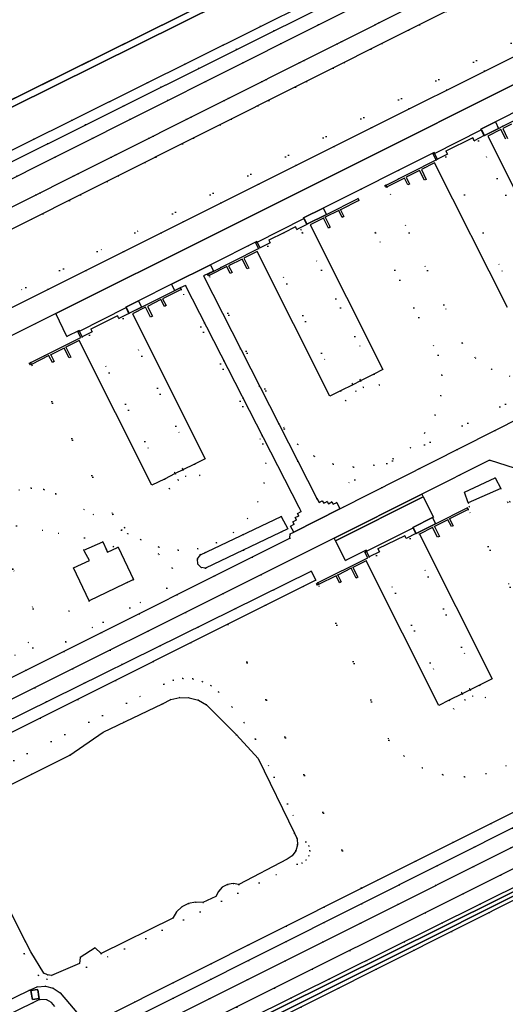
# Model space of a CAD drawing. Header units: metres. Extents: x 174791 to 179073, y 406431 to 409043.
# Tile 223 of 256: x 176848 to 176922, y 408632 to 408783. Entities that reach past the tile are written whole.
import ezdxf

# ---------------------------------------------------------------- set-up
doc = ezdxf.new("R2010")
doc.units = ezdxf.units.M
doc.linetypes.add('DOT', pattern=[6.35, 0, -6.35])
for name, color, linetype in [('ondersteunendwaterdeel_oever_slootkant', 254, 'Continuous'), ('panden_ondergronds', 254, 'Continuous'), ('scheiding_grondkering', 254, 'Continuous'), ('scheiding_hek', 254, 'Continuous'), ('terreindeelbegroeid', 254, 'DOT'), ('terreindeelonbegroeid', 254, 'DOT'), ('waterdeel', 254, 'Continuous'), ('wegdeel_opstelplaats', 254, 'Continuous'), ('wegdeel_rijbaan', 254, 'Continuous'), ('wegdeel_voetpad', 254, 'Continuous')]:
    doc.layers.add(name, color=color, linetype=linetype)

msp = doc.modelspace()

# ---------------------------------------------------------------- linework, layer by layer
at = {"layer": 'ondersteunendwaterdeel_oever_slootkant'}
for points in [[(176946.316, 408659.355, 0), (176861.956, 408616.949, 0), (176860.946, 408618.75, 0), (176947.033, 408661.532, 0), (176947.863, 408660.133, 0)], [(176861.806, 408618.485, 0), (176862.207, 408617.769, 0), (176947.105, 408660.355, 0), (176946.864, 408660.839, 0)]]:
    msp.add_polyline3d(points, close=True, dxfattribs=at)
at = {"layer": 'panden_ondergronds'}
for points in [[(176922.402, 408738.548, 0), (176911.237, 408760.692, 0), (176909.21, 408759.67, 0), (176909.971, 408758.159, 0), (176909.705, 408758.024, 0), (176908.943, 408759.535, 0), (176906.879, 408758.494, 0), (176907.409, 408757.445, 0), (176907.141, 408757.31, 0), (176906.612, 408758.36, 0), (176903.97, 408757.029, 0), (176903.78, 408756.933, 0), (176903.646, 408757.2, 0), (176903.809, 408757.282, 0), (176911.468, 408761.144, 0), (176911.463, 408761.155, 0), (176911.024, 408762.024, 0), (176911.233, 408762.13, 0), (176918.386, 408765.736, 0), (176918.418, 408765.752, 0), (176918.86, 408764.875, 0), (176918.862, 408764.872, 0), (176921.035, 408765.969, 0), (176921.661, 408766.284, 0), (176925.639, 408768.291, 0)], [(176922.985, 408766.615, 0), (176921.658, 408765.946, 0), (176922.419, 408764.435, 0)], [(176922.151, 408764.3, 0), (176921.389, 408765.811, 0), (176919.362, 408764.789, 0), (176930.528, 408742.644, 0)]]:
    msp.add_polyline3d(points, dxfattribs=at)
for points in [[(176896.837, 408753.522, 0), (176897.364, 408752.47, 0), (176897.096, 408752.336, 0), (176896.569, 408753.387, 0), (176894.504, 408752.352, 0), (176895.262, 408750.839, 0), (176894.994, 408750.705, 0), (176894.236, 408752.218, 0), (176892.207, 408751.199, 0), (176903.325, 408729.031, 0), (176901.959, 408728.346, 0), (176899.909, 408727.318, 0), (176898.727, 408726.725, 0), (176896.851, 408725.784, 0), (176895.191, 408724.952, 0), (176884.072, 408747.12, 0), (176882.043, 408746.102, 0), (176882.802, 408744.59, 0), (176882.534, 408744.455, 0), (176881.775, 408745.967, 0), (176879.71, 408744.932, 0), (176880.238, 408743.881, 0), (176879.969, 408743.746, 0), (176879.442, 408744.797, 0), (176876.759, 408743.451, 0), (176876.609, 408743.376, 0), (176876.474, 408743.644, 0), (176876.628, 408743.721, 0), (176884.304, 408747.573, 0), (176883.863, 408748.452, 0), (176884.094, 408748.568, 0), (176891.24, 408752.152, 0), (176891.264, 408752.164, 0), (176891.706, 408751.285, 0), (176894.699, 408752.786, 0), (176899.536, 408755.211, 0), (176899.67, 408754.941, 0)], [(176869.628, 408739.889, 0), (176870.155, 408738.837, 0), (176869.887, 408738.703, 0), (176869.36, 408739.755, 0), (176867.295, 408738.719, 0), (176868.053, 408737.207, 0), (176867.785, 408737.072, 0), (176867.027, 408738.585, 0), (176864.997, 408737.568, 0), (176876.108, 408715.396, 0), (176874.479, 408714.58, 0), (176872.732, 408713.704, 0), (176871.55, 408713.112, 0), (176869.898, 408712.284, 0), (176867.973, 408711.319, 0), (176856.864, 408733.485, 0), (176856.861, 408733.49, 0), (176854.833, 408732.474, 0), (176854.837, 408732.467, 0), (176855.59, 408730.962, 0), (176855.322, 408730.827, 0), (176854.568, 408732.332, 0), (176854.564, 408732.34, 0), (176852.5, 408731.305, 0), (176852.505, 408731.295, 0), (176853.026, 408730.254, 0), (176852.757, 408730.118, 0), (176852.235, 408731.16, 0), (176852.23, 408731.171, 0), (176849.573, 408729.839, 0), (176849.396, 408729.75, 0), (176849.262, 408730.018, 0), (176849.44, 408730.107, 0), (176857.094, 408733.942, 0), (176856.652, 408734.824, 0), (176856.882, 408734.939, 0), (176864.04, 408738.524, 0), (176864.055, 408738.532, 0), (176864.496, 408737.653, 0), (176866.41, 408738.612, 0), (176871.498, 408741.161, 0), (176872.328, 408741.577, 0), (176872.456, 408741.317, 0), (176872.462, 408741.306, 0)], [(176913.541, 408706.185, 0), (176914.069, 408705.134, 0), (176913.801, 408705, 0), (176913.273, 408706.05, 0), (176911.209, 408705.014, 0), (176911.968, 408703.502, 0), (176911.7, 408703.367, 0), (176910.94, 408704.878, 0), (176908.912, 408703.86, 0), (176920.043, 408681.699, 0), (176918.104, 408680.725, 0), (176916.672, 408680.005, 0), (176915.455, 408679.394, 0), (176913.475, 408678.4, 0), (176911.911, 408677.614, 0), (176900.78, 408699.775, 0), (176898.752, 408698.756, 0), (176899.511, 408697.245, 0), (176899.243, 408697.11, 0), (176898.484, 408698.622, 0), (176896.419, 408697.584, 0), (176896.947, 408696.534, 0), (176896.679, 408696.4, 0), (176896.152, 408697.45, 0), (176893.496, 408696.116, 0), (176893.318, 408696.028, 0), (176893.184, 408696.296, 0), (176893.346, 408696.378, 0), (176901.012, 408700.228, 0), (176900.57, 408701.108, 0), (176900.823, 408701.235, 0), (176907.937, 408704.808, 0), (176907.969, 408704.824, 0), (176908.411, 408703.944, 0), (176911.371, 408705.43, 0), (176916.239, 408707.876, 0), (176916.374, 408707.607, 0)], [(176861.032, 408701.434, 0), (176861.182, 408701.109, 0), (176862.712, 408701.785, 0), (176862.813, 408701.829, 0), (176865.161, 408696.907, 0), (176865.05, 408696.853, 0), (176858.393, 408693.62, 0), (176855.982, 408698.708, 0), (176858.423, 408699.815, 0), (176857.683, 408701.185, 0), (176857.572, 408701.389, 0), (176860.462, 408702.669, 0)]]:
    msp.add_polyline3d(points, close=True, dxfattribs=at)
at = {"layer": 'scheiding_grondkering'}
msp.add_polyline3d([(176791.266, 408713.751, 0), (176787.648, 408721.017, 0), (176845.256, 408749.946, 0), (176953.341, 408804.223, 0), (176956.975, 408796.973, 0)], dxfattribs=at)
at = {"layer": 'scheiding_hek'}
for p, q in [((176805.389, 408750), (176988.343, 408840.745)), ((176838.701, 408750), (176966.16, 408813.988))]:
    msp.add_line(p, q, dxfattribs=at)
at = {"layer": 'terreindeelbegroeid'}
for points in [[(176821.089, 408750, 0), (176954.918, 408816.557, 0), (176957.959, 408817.714, 0), (176961.175, 408818.215, 0), (176964.424, 408818.04, 0), (176967.432, 408817.247, 0), (176970.224, 408815.874, 0), (176972.688, 408813.976, 0), (176974.728, 408811.627, 0), (176975.12, 408810.995, 0), (176974.235, 408810.576, 0), (176973.078, 408810.149, 0), (176966.16, 408813.988, 0), (176962.701, 408815.096, 0), (176953.707, 408812.134, 0), (176916.475, 408793.422, 0), (176916.926, 408793.909, 0), (176917.017, 408794.533, 0), (176916.739, 408795.1, 0), (176916.188, 408795.409, 0), (176915.56, 408795.352, 0), (176824.67, 408750, 0)], [(176838.701, 408750, 0), (176966.16, 408813.988, 0), (176973.078, 408810.149, 0), (176974.235, 408810.576, 0), (176975.12, 408810.995, 0), (176975.659, 408810.126, 0), (176975.943, 408807.976, 0), (176975.73, 408805.819, 0), (176975.03, 408803.766, 0), (176973.916, 408801.973, 0), (176972.433, 408800.472, 0), (176970.653, 408799.338, 0), (176968.666, 408798.627, 0), (176953.961, 408791.29, 0), (176953.493, 408792.088, 0), (176869.408, 408750, 0), (176845.239, 408737.902, 0)], [(176923.945, 408739.326, 0), (176918.688, 408750, 0), (176912.978, 408761.595, 0), (176903.952, 408757.067, 0), (176903.809, 408757.282, 0), (176903.797, 408757.3, 0), (176911.463, 408761.155, 0), (176911.672, 408761.26, 0), (176913.202, 408762.03, 0), (176912.98, 408762.471, 0), (176917.085, 408764.503, 0), (176917.294, 408764.088, 0), (176918.822, 408764.856, 0), (176918.86, 408764.875, 0), (176921.035, 408765.969, 0), (176921.662, 408766.284, 0), (176925.642, 408768.286, 0)], [(176922.985, 408766.615, 0), (176917.931, 408764.08, 0), (176925.016, 408750, 0)], [(176925.016, 408750, 0), (176917.931, 408764.08, 0), (176922.985, 408766.615, 0)], [(176944.308, 408734.884, 0), (176893.244, 408709.277, 0), (176875.892, 408743.369, 0), (176876.624, 408743.73, 0), (176876.628, 408743.721, 0), (176876.755, 408743.46, 0), (176876.759, 408743.451, 0), (176888.242, 408719.988, 0), (176890.275, 408717.602, 0), (176892.814, 408715.763, 0), (176895.715, 408714.576, 0), (176898.815, 408714.109, 0), (176901.937, 408714.387, 0), (176904.906, 408715.394, 0), (176907.552, 408717.075, 0), (176909.726, 408719.333, 0), (176911.306, 408722.041, 0), (176912.2, 408725.045, 0), (176912.36, 408728.175, 0), (176911.776, 408731.255, 0), (176902.196, 408750, 0), (176899.67, 408754.941, 0), (176899.536, 408755.211, 0), (176894.699, 408752.786, 0), (176894.204, 408753.763, 0), (176911.164, 408762.267, 0), (176911.233, 408762.13, 0), (176911.672, 408761.26, 0), (176911.463, 408761.155, 0), (176903.797, 408757.3, 0), (176903.809, 408757.282, 0), (176903.952, 408757.067, 0), (176903.97, 408757.029, 0), (176907.342, 408750, 0), (176915.432, 408733.132, 0), (176917.468, 408730.859, 0), (176919.97, 408729.115, 0), (176922.807, 408727.993, 0)], [(176922.807, 408727.993, 0), (176919.97, 408729.115, 0), (176917.468, 408730.859, 0), (176915.432, 408733.132, 0), (176907.342, 408750, 0), (176903.97, 408757.029, 0), (176903.952, 408757.067, 0), (176912.978, 408761.595, 0), (176918.688, 408750, 0), (176923.945, 408739.326, 0)], [(176828.188, 408719.5, 0), (176849.262, 408730.019, 0), (176849.44, 408730.107, 0), (176849.573, 408729.839, 0), (176849.579, 408729.826, 0), (176861.998, 408706.898, 0), (176863.822, 408704.799, 0), (176863.33, 408704.474, 0), (176853.283, 408710.001, 0), (176851.459, 408710.664, 0), (176849.529, 408710.879, 0), (176847.603, 408710.633, 0)], [(176847.603, 408710.633, 0), (176849.529, 408710.879, 0), (176851.459, 408710.664, 0), (176853.283, 408710.001, 0), (176863.33, 408704.474, 0), (176860.462, 408702.669, 0), (176857.572, 408701.389, 0), (176857.661, 408703.277, 0), (176847.277, 408705.112, 0)], [(176835.064, 408680.496, 0), (176849.744, 408686.426, 0), (176854.801, 408687.38, 0), (176870.289, 408695.549, 0), (176871.109, 408698.626, 0), (176869.019, 408700.768, 0), (176864.261, 408703.956, 0), (176862.06, 408701.921, 0), (176861.182, 408701.109, 0), (176861.032, 408701.434, 0), (176860.462, 408702.669, 0), (176863.33, 408704.474, 0), (176863.822, 408704.799, 0), (176866.252, 408703.029, 0), (176869.026, 408701.872, 0), (176871.993, 408701.391, 0), (176874.991, 408701.612, 0), (176875.406, 408700.676, 0), (176874.951, 408700.039, 0), (176875.017, 408699.259, 0), (176875.495, 408698.747, 0), (176876.183, 408698.613, 0), (176888.766, 408704.66, 0), (176887.783, 408706.538, 0), (176890.496, 408707.899, 0), (176890.806, 408707.292, 0), (176890.264, 408706.992, 0), (176890.441, 408706.653, 0), (176889.927, 408706.369, 0), (176890.088, 408706.012, 0), (176889.564, 408705.713, 0), (176889.755, 408705.356, 0), (176889.209, 408705.067, 0), (176889.692, 408704.171, 0), (176889.139, 408703.892, 0), (176889.089, 408703.215, 0), (176815.26, 408666.254, 0)], [(176922.198, 408668.379, 0), (176919.107, 408667.146, 0), (176915.813, 408666.675, 0), (176912.5, 408666.992, 0), (176909.355, 408668.08, 0), (176906.554, 408669.877, 0), (176904.254, 408672.282, 0), (176893.496, 408696.116, 0), (176896.152, 408697.45, 0), (176896.419, 408697.584, 0), (176898.484, 408698.622, 0), (176898.752, 408698.756, 0), (176900.781, 408699.775, 0), (176902.356, 408700.566, 0), (176913.475, 408678.4, 0), (176914.157, 408677.041, 0), (176919.009, 408678.808, 0), (176918.104, 408680.725, 0), (176907.512, 408703.156, 0), (176908.912, 408703.86, 0), (176910.94, 408704.878, 0), (176911.209, 408705.014, 0), (176913.273, 408706.05, 0), (176913.541, 408706.185, 0), (176916.375, 408707.607, 0), (176916.386, 408707.614, 0), (176922.807, 408695.742, 0)], [(176846.71, 408698.501, 0), (176849.816, 408692.416, 0), (176855.298, 408692.037, 0), (176858.393, 408693.62, 0), (176865.05, 408696.853, 0), (176865.161, 408696.907, 0), (176862.813, 408701.829, 0), (176862.712, 408701.785, 0), (176861.182, 408701.109, 0), (176862.06, 408701.921, 0), (176864.261, 408703.956, 0), (176869.019, 408700.768, 0), (176871.109, 408698.626, 0), (176870.289, 408695.549, 0), (176854.801, 408687.38, 0), (176849.744, 408686.426, 0), (176844.953, 408692.322, 0)], [(176832.743, 408671.673, 0), (176895.868, 408703.225, 0), (176896.082, 408702.823, 0), (176897.611, 408699.793, 0), (176900.76, 408701.366, 0), (176900.823, 408701.235, 0), (176901.247, 408700.344, 0), (176893.348, 408696.375, 0), (176893.346, 408696.378, 0), (176893.067, 408696.806, 0), (176892.354, 408698.176, 0), (176832.78, 408668.802, 0)], [(176937.164, 408668.232, 0), (176900.039, 408649.62, 0), (176879.604, 408690.056, 0), (176893.067, 408696.806, 0), (176893.346, 408696.378, 0), (176893.348, 408696.375, 0), (176893.496, 408696.116, 0), (176904.254, 408672.282, 0), (176906.554, 408669.877, 0), (176909.355, 408668.08, 0), (176912.5, 408666.992, 0), (176915.813, 408666.675, 0), (176919.107, 408667.146, 0), (176922.198, 408668.379, 0)], [(176859.704, 408627.001, 0), (176938.456, 408666.544, 0), (176987.001, 408690.95, 0), (176986.086, 408692.678, 0), (176986.427, 408692.847, 0), (176987.467, 408690.74, 0), (176986.999, 408690.472, 0), (176987.18, 408690.136, 0), (176986.643, 408689.847, 0), (176986.819, 408689.456, 0), (176986.246, 408689.147, 0), (176986.425, 408688.822, 0), (176985.912, 408688.559, 0), (176986.396, 408687.627, 0), (176836.747, 408612.687, 0)], [(176844.953, 408692.322, 0), (176849.744, 408686.426, 0), (176835.064, 408680.496, 0)], [(176833.565, 408666.976, 0), (176879.604, 408690.056, 0), (176900.039, 408649.62, 0), (176859.69, 408629.39, 0)], [(176852.106, 408617.024, 0), (176946.326, 408664.123, 0), (176950.206, 408662.919, 0), (176952.118, 408659.396, 0), (176951.96, 408659.317, 0), (176949.386, 408658.021, 0), (176953.289, 408650.209, 0), (176965.299, 408656.085, 0), (176961.396, 408663.897, 0), (176958.677, 408662.591, 0), (176956.862, 408666.361, 0), (176958.17, 408670.097, 0), (177000, 408691.132, 0)], [(177000, 408688.216, 0), (176960.757, 408668.48, 0), (176961.569, 408666.925, 0), (176962.135, 408667.207, 0), (176967.873, 408655.002, 0), (176952.323, 408647.137, 0), (176946.316, 408659.355, 0), (176947.863, 408660.133, 0), (176947.033, 408661.532, 0), (176860.946, 408618.75, 0)], [(176861.956, 408616.949, 0), (176946.316, 408659.355, 0), (176952.323, 408647.137, 0), (176967.873, 408655.002, 0), (176962.135, 408667.207, 0), (177000, 408686.07, 0)], [(176845.661, 408647.32, 0), (176848.73, 408641.294, 0), (176849.479, 408639.892, 0), (176851.442, 408636.649, 0), (176852.009, 408636.385, 0), (176852.626, 408636.284, 0), (176856.925, 408638.109, 0), (176857.004, 408639.013, 0), (176859.321, 408640.483, 0), (176860.196, 408639.641, 0), (176871.162, 408645.067, 0), (176871.747, 408646.019, 0), (176872.567, 408646.777, 0), (176873.562, 408647.286, 0), (176874.657, 408647.507, 0), (176875.771, 408647.424, 0), (176877.785, 408648.341, 0), (176878.15, 408649.143, 0), (176878.753, 408649.787, 0), (176879.53, 408650.205, 0), (176880.399, 408650.352, 0), (176881.27, 408650.214, 0), (176888.665, 408654.073, 0), (176889.442, 408654.603, 0), (176889.992, 408655.367, 0), (176890.25, 408656.272, 0), (176890.184, 408657.211, 0), (176889.802, 408658.071, 0), (176884.233, 408669.498, 0), (176880.933, 408673.11, 0), (176876.345, 408677.732, 0), (176875.087, 408678.423, 0), (176873.701, 408678.794, 0), (176872.266, 408678.823, 0), (176870.866, 408678.509, 0), (176869.581, 408677.869, 0), (176860.545, 408673.546, 0), (176855.411, 408669.992, 0), (176844.578, 408664.588, 0)], [(176857.353, 408629.586, 0), (176853.936, 408633.629, 0), (176852.899, 408634.303, 0), (176851.703, 408634.615, 0), (176850.435, 408634.526, 0), (176849.264, 408634.03, 0), (176826.352, 408622.845, 0)], [(176823.082, 408619.088, 0), (176849.774, 408632.082, 0), (176850.779, 408632.583, 0), (176851.9, 408632.518, 0), (176852.613, 408632.124, 0), (176853.132, 408631.496, 0)]]:
    msp.add_polyline3d(points, dxfattribs=at)
for points in [[(176966.16, 408813.988, 0), (176838.701, 408750, 0), (176777.687, 408719.37, 0), (176774.403, 408721.542, 0), (176782.609, 408726.142, 0), (176830.08, 408750, 0), (176916.475, 408793.422, 0), (176953.707, 408812.134, 0), (176962.701, 408815.096, 0)], [(176957.371, 408796.361, 0), (176952.227, 408793.779, 0), (176865.374, 408750, 0), (176842.919, 408738.682, 0), (176825.249, 408729.872, 0), (176791.62, 408713.051, 0), (176791.212, 408713.724, 0), (176791.328, 408713.782, 0), (176787.742, 408720.986, 0), (176845.519, 408750, 0), (176953.337, 408804.143, 0), (176956.94, 408796.955, 0), (176957.029, 408797, 0)], [(176787.742, 408720.986, 0), (176791.328, 408713.782, 0), (176791.212, 408713.724, 0), (176791.62, 408713.051, 0), (176825.249, 408729.872, 0), (176842.919, 408738.682, 0), (176865.374, 408750, 0), (176952.227, 408793.779, 0), (176953.006, 408792.351, 0), (176972.085, 408802.015, 0), (176972.507, 408802.482, 0), (176972.444, 408803.155, 0), (176972.115, 408803.445, 0), (176971.644, 408803.523, 0), (176957.371, 408796.361, 0), (176957.029, 408797, 0), (176956.94, 408796.955, 0), (176953.337, 408804.143, 0), (176845.519, 408750, 0)], [(176925.642, 408768.286, 0), (176921.662, 408766.284, 0), (176921.035, 408765.969, 0), (176920.544, 408766.964, 0), (176925.108, 408769.253, 0), (176925.639, 408768.291, 0)], [(176899.67, 408754.941, 0), (176896.837, 408753.522, 0), (176896.569, 408753.387, 0), (176894.504, 408752.352, 0), (176894.236, 408752.218, 0), (176890.769, 408750.481, 0), (176891.012, 408750, 0), (176901.959, 408728.346, 0), (176902.81, 408726.663, 0), (176897.603, 408724.287, 0), (176896.851, 408725.784, 0), (176885.718, 408747.951, 0), (176876.755, 408743.46, 0), (176876.628, 408743.721, 0), (176876.624, 408743.73, 0), (176877.422, 408744.125, 0), (176884.304, 408747.573, 0), (176884.53, 408747.688, 0), (176886.055, 408748.453, 0), (176885.851, 408748.858, 0), (176888.158, 408750, 0), (176889.956, 408750.891, 0), (176890.149, 408750.505, 0), (176891.675, 408751.27, 0), (176891.706, 408751.285, 0), (176894.699, 408752.786, 0), (176899.536, 408755.211, 0)], [(176912.2, 408725.045, 0), (176911.306, 408722.041, 0), (176909.726, 408719.333, 0), (176907.552, 408717.075, 0), (176904.906, 408715.394, 0), (176901.937, 408714.387, 0), (176898.815, 408714.109, 0), (176895.715, 408714.576, 0), (176892.814, 408715.763, 0), (176890.275, 408717.602, 0), (176888.242, 408719.988, 0), (176876.759, 408743.451, 0), (176876.755, 408743.46, 0), (176885.718, 408747.951, 0), (176896.851, 408725.784, 0), (176897.603, 408724.287, 0), (176902.81, 408726.663, 0), (176901.959, 408728.346, 0), (176891.012, 408750, 0), (176890.769, 408750.481, 0), (176894.236, 408752.218, 0), (176894.504, 408752.352, 0), (176896.569, 408753.387, 0), (176896.837, 408753.522, 0), (176899.67, 408754.941, 0), (176902.196, 408750, 0), (176911.776, 408731.255, 0), (176912.36, 408728.175, 0)], [(176884.53, 408747.688, 0), (176884.304, 408747.573, 0), (176877.422, 408744.125, 0), (176876.938, 408745.088, 0), (176884.054, 408748.649, 0), (176884.094, 408748.568, 0)], [(176872.456, 408741.317, 0), (176863.602, 408736.87, 0), (176874.479, 408714.58, 0), (176875.336, 408712.824, 0), (176870.685, 408710.769, 0), (176869.898, 408712.284, 0), (176858.457, 408734.285, 0), (176856.864, 408733.485, 0), (176854.837, 408732.467, 0), (176854.568, 408732.332, 0), (176852.505, 408731.296, 0), (176852.235, 408731.16, 0), (176849.579, 408729.826, 0), (176849.573, 408729.839, 0), (176849.44, 408730.107, 0), (176857.329, 408734.055, 0), (176858.846, 408734.814, 0), (176858.639, 408735.229, 0), (176862.741, 408737.266, 0), (176862.942, 408736.864, 0), (176864.476, 408737.632, 0), (176866.415, 408738.602, 0), (176871.504, 408741.149, 0), (176872.328, 408741.577, 0)], [(176885.145, 408711.672, 0), (176884.199, 408708.799, 0), (176882.607, 408706.228, 0), (176880.459, 408704.099, 0), (176877.872, 408702.531, 0), (176874.991, 408701.612, 0), (176871.993, 408701.391, 0), (176869.026, 408701.872, 0), (176866.252, 408703.029, 0), (176863.822, 408704.799, 0), (176861.998, 408706.898, 0), (176849.579, 408729.826, 0), (176852.235, 408731.16, 0), (176852.505, 408731.296, 0), (176854.568, 408732.332, 0), (176854.837, 408732.467, 0), (176856.864, 408733.485, 0), (176858.457, 408734.285, 0), (176869.898, 408712.284, 0), (176870.685, 408710.769, 0), (176875.336, 408712.824, 0), (176874.479, 408714.58, 0), (176863.602, 408736.87, 0), (176872.456, 408741.317, 0), (176872.462, 408741.306, 0), (176884.931, 408717.675, 0), (176885.394, 408714.686, 0)], [(176871.504, 408741.149, 0), (176866.415, 408738.602, 0), (176866.41, 408738.612, 0), (176865.921, 408739.575, 0), (176871.003, 408742.118, 0), (176871.498, 408741.161, 0)], [(176890.496, 408707.899, 0), (176887.783, 408706.538, 0), (176875.406, 408700.676, 0), (176874.991, 408701.612, 0), (176877.872, 408702.531, 0), (176880.459, 408704.099, 0), (176882.607, 408706.228, 0), (176884.199, 408708.799, 0), (176885.145, 408711.672, 0), (176885.394, 408714.686, 0), (176884.931, 408717.675, 0), (176872.462, 408741.306, 0), (176872.456, 408741.317, 0), (176872.328, 408741.577, 0), (176873.121, 408741.917, 0)], [(176857.329, 408734.055, 0), (176849.44, 408730.107, 0), (176849.262, 408730.019, 0), (176828.188, 408719.5, 0), (176823.425, 408717.104, 0), (176822.95, 408718.09, 0), (176821.219, 408721.546, 0), (176853.266, 408737.611, 0), (176854.981, 408734.107, 0), (176856.836, 408735.03, 0), (176856.882, 408734.939, 0)], [(176943.482, 408731.342, 0), (176896.755, 408707.739, 0), (176896.274, 408708.67, 0), (176895.743, 408708.456, 0), (176895.524, 408708.773, 0), (176895.01, 408708.504, 0), (176894.797, 408708.86, 0), (176894.281, 408708.582, 0), (176894.047, 408708.949, 0), (176893.555, 408708.666, 0), (176893.244, 408709.277, 0), (176944.308, 408734.884, 0), (176944.643, 408734.217, 0), (176944.208, 408733.975, 0), (176944.312, 408733.763, 0), (176943.773, 408733.47, 0), (176944.029, 408732.988, 0), (176943.477, 408732.69, 0), (176943.672, 408732.391, 0), (176943.118, 408732.093, 0)], [(176898.727, 408726.725, 0), (176899.183, 408725.717, 0), (176900.368, 408726.302, 0), (176899.909, 408727.318, 0), (176899.825, 408727.504, 0), (176898.64, 408726.918, 0)], [(176944.208, 408706.2, 0), (176922.807, 408695.742, 0), (176916.386, 408707.614, 0), (176916.239, 408707.876, 0), (176916.568, 408708.041, 0), (176916.371, 408708.613, 0), (176921.35, 408710.829, 0), (176922.462, 408708.681, 0), (176922.763, 408708.831, 0), (176926.722, 408700.905, 0), (176940.621, 408707.847, 0), (176936.673, 408715.75, 0), (176939.398, 408716.995, 0)], [(176871.55, 408713.112, 0), (176872.005, 408712.104, 0), (176873.19, 408712.69, 0), (176872.732, 408713.704, 0), (176872.648, 408713.891, 0), (176871.462, 408713.306, 0)], [(176925.487, 408710.192, 0), (176922.763, 408708.831, 0), (176922.462, 408708.681, 0), (176921.35, 408710.829, 0), (176920.5, 408712.47, 0), (176915.794, 408710.293, 0), (176916.371, 408708.613, 0), (176916.568, 408708.041, 0), (176916.239, 408707.876, 0), (176911.371, 408705.43, 0), (176910.894, 408706.379, 0), (176911.056, 408706.461, 0), (176909.511, 408709.536, 0), (176909.284, 408709.986, 0), (176919.64, 408715.175, 0), (176923.626, 408713.889, 0)], [(176916.386, 408707.614, 0), (176916.375, 408707.607, 0), (176913.541, 408706.185, 0), (176913.273, 408706.05, 0), (176911.209, 408705.014, 0), (176910.94, 408704.878, 0), (176908.912, 408703.86, 0), (176907.512, 408703.156, 0), (176918.104, 408680.725, 0), (176919.009, 408678.808, 0), (176914.157, 408677.041, 0), (176913.475, 408678.4, 0), (176902.356, 408700.566, 0), (176900.781, 408699.775, 0), (176898.752, 408698.756, 0), (176898.484, 408698.622, 0), (176896.419, 408697.584, 0), (176896.152, 408697.45, 0), (176893.496, 408696.116, 0), (176893.348, 408696.375, 0), (176901.247, 408700.344, 0), (176902.796, 408701.122, 0), (176902.567, 408701.579, 0), (176906.667, 408703.582, 0), (176906.874, 408703.171, 0), (176908.377, 408703.926, 0), (176908.411, 408703.944, 0), (176911.371, 408705.43, 0), (176916.239, 408707.876, 0)], [(176857.661, 408703.277, 0), (176857.572, 408701.389, 0), (176860.462, 408702.669, 0), (176861.032, 408701.434, 0), (176861.182, 408701.109, 0), (176862.712, 408701.785, 0), (176862.813, 408701.829, 0), (176865.161, 408696.907, 0), (176865.05, 408696.853, 0), (176858.393, 408693.62, 0), (176855.298, 408692.037, 0), (176849.816, 408692.416, 0), (176846.71, 408698.501, 0), (176845.491, 408703.788, 0), (176847.277, 408705.112, 0)], [(176837.405, 408664.39, 0), (176842.891, 408649.757, 0), (176848.43, 408639.634, 0), (176850.586, 408636.304, 0), (176851.921, 408635.696, 0), (176857.981, 408637.52, 0), (176890.202, 408653.307, 0), (176890.956, 408653.483, 0), (176891.588, 408653.93, 0), (176892.004, 408654.582, 0), (176892.144, 408655.343, 0), (176891.987, 408656.101, 0), (176891.556, 408656.744, 0), (176883.838, 408672.448, 0), (176882.117, 408674.966, 0), (176880.242, 408677.37, 0), (176878.218, 408679.651, 0), (176877.047, 408680.613, 0), (176875.698, 408681.299, 0), (176874.232, 408681.68, 0), (176872.718, 408681.736, 0), (176871.228, 408681.465, 0), (176869.831, 408680.881, 0)], [(176850.586, 408636.304, 0), (176848.43, 408639.634, 0), (176842.891, 408649.757, 0), (176837.405, 408664.39, 0), (176869.831, 408680.881, 0), (176871.228, 408681.465, 0), (176872.718, 408681.736, 0), (176874.232, 408681.68, 0), (176875.698, 408681.299, 0), (176877.047, 408680.613, 0), (176878.218, 408679.651, 0), (176880.242, 408677.37, 0), (176882.117, 408674.966, 0), (176883.838, 408672.448, 0), (176891.556, 408656.744, 0), (176891.987, 408656.101, 0), (176892.144, 408655.343, 0), (176892.004, 408654.582, 0), (176891.588, 408653.93, 0), (176890.956, 408653.483, 0), (176890.202, 408653.307, 0), (176857.981, 408637.52, 0), (176851.921, 408635.696, 0)], [(176915.456, 408679.395, 0), (176915.855, 408678.452, 0), (176917.093, 408679.012, 0), (176916.672, 408680.005, 0), (176916.597, 408680.181, 0), (176915.359, 408679.622, 0)]]:
    msp.add_polyline3d(points, close=True, dxfattribs=at)
at = {"layer": 'terreindeelonbegroeid'}
for points in [[(176900.368, 408726.302, 0), (176899.183, 408725.717, 0), (176898.727, 408726.725, 0), (176898.64, 408726.918, 0), (176899.825, 408727.504, 0), (176899.909, 408727.318, 0)], [(176873.19, 408712.69, 0), (176872.005, 408712.104, 0), (176871.55, 408713.112, 0), (176871.462, 408713.306, 0), (176872.648, 408713.891, 0), (176872.732, 408713.704, 0)], [(176917.093, 408679.012, 0), (176915.855, 408678.452, 0), (176915.456, 408679.395, 0), (176915.359, 408679.622, 0), (176916.597, 408680.181, 0), (176916.672, 408680.005, 0)]]:
    msp.add_polyline3d(points, close=True, dxfattribs=at)
at = {"layer": 'waterdeel'}
for points in [[(176769.087, 408720.344, 0), (176770.265, 408721.938, 0), (176781.569, 408728.494, 0), (176824.67, 408750, 0), (176915.56, 408795.352, 0), (176916.188, 408795.409, 0), (176916.739, 408795.1, 0), (176917.017, 408794.533, 0), (176916.926, 408793.909, 0), (176916.475, 408793.422, 0), (176830.08, 408750, 0), (176782.609, 408726.142, 0), (176774.403, 408721.542, 0), (176771.598, 408719.97, 0), (176771.132, 408717.656, 0), (176771.125, 408715.295, 0), (176771.522, 408713.164, 0), (176772.293, 408711.138, 0), (176772.165, 408710.578, 0), (176771.956, 408710.38, 0), (176771.748, 408710.183, 0), (176770.993, 408710.128, 0), (176770.419, 408710.622, 0), (176768.765, 408714.876, 0)], [(176859.69, 408629.39, 0), (176900.039, 408649.62, 0), (176937.164, 408668.232, 0), (176937.609, 408668.454, 0), (176958.575, 408678.931, 0), (176986.086, 408692.678, 0), (176987.001, 408690.95, 0), (176938.456, 408666.544, 0), (176859.704, 408627.001, 0)], [(176844.578, 408664.588, 0), (176855.411, 408669.992, 0), (176860.545, 408673.546, 0), (176869.581, 408677.869, 0), (176870.866, 408678.509, 0), (176872.266, 408678.823, 0), (176873.701, 408678.794, 0), (176875.087, 408678.423, 0), (176876.345, 408677.732, 0), (176880.933, 408673.11, 0), (176884.233, 408669.498, 0), (176889.802, 408658.071, 0), (176890.184, 408657.211, 0), (176890.25, 408656.272, 0), (176889.992, 408655.367, 0), (176889.442, 408654.603, 0), (176888.665, 408654.073, 0), (176881.27, 408650.214, 0), (176880.399, 408650.352, 0), (176879.53, 408650.205, 0), (176878.753, 408649.787, 0), (176878.15, 408649.143, 0), (176877.785, 408648.341, 0), (176875.771, 408647.424, 0), (176874.657, 408647.507, 0), (176873.562, 408647.286, 0), (176872.567, 408646.777, 0), (176871.747, 408646.019, 0), (176871.162, 408645.067, 0), (176860.196, 408639.641, 0), (176859.321, 408640.483, 0), (176857.004, 408639.013, 0), (176856.925, 408638.109, 0), (176852.626, 408636.284, 0), (176852.009, 408636.385, 0), (176851.442, 408636.649, 0), (176849.479, 408639.892, 0), (176848.73, 408641.294, 0), (176845.661, 408647.32, 0)], [(176826.352, 408622.845, 0), (176849.264, 408634.03, 0), (176850.435, 408634.526, 0), (176851.703, 408634.615, 0), (176852.899, 408634.303, 0), (176853.936, 408633.629, 0), (176857.353, 408629.586, 0)], [(176853.132, 408631.496, 0), (176852.613, 408632.124, 0), (176851.9, 408632.518, 0), (176850.779, 408632.583, 0), (176849.774, 408632.082, 0), (176823.082, 408619.088, 0)]]:
    msp.add_polyline3d(points, dxfattribs=at)
for points in [[(176921.35, 408710.829, 0), (176916.371, 408708.613, 0), (176915.794, 408710.293, 0), (176920.5, 408712.47, 0)], [(176888.766, 408704.66, 0), (176876.183, 408698.613, 0), (176875.495, 408698.747, 0), (176875.017, 408699.259, 0), (176874.951, 408700.039, 0), (176875.406, 408700.676, 0), (176887.783, 408706.538, 0)], [(176893.067, 408696.806, 0), (176879.604, 408690.056, 0), (176833.565, 408666.976, 0), (176832.908, 408667.063, 0), (176832.482, 408667.498, 0), (176832.427, 408667.728, 0), (176832.381, 408668.23, 0), (176832.78, 408668.802, 0), (176892.354, 408698.176, 0)], [(176861.806, 408618.485, 0), (176946.864, 408660.839, 0), (176947.105, 408660.355, 0), (176862.207, 408617.769, 0)], [(176850.557, 408633.814, 0), (176850.498, 408634.146, 0), (176849.464, 408633.963, 0), (176849.565, 408633.394, 0), (176849.668, 408632.815, 0), (176849.709, 408632.584, 0), (176850.742, 408632.767, 0), (176850.649, 408633.295, 0)]]:
    msp.add_polyline3d(points, close=True, dxfattribs=at)
at = {"layer": 'wegdeel_opstelplaats'}
for points in [[(176921.035, 408765.969, 0), (176918.86, 408764.875, 0), (176918.822, 408764.856, 0), (176918.386, 408765.736, 0), (176918.328, 408765.853, 0), (176920.544, 408766.964, 0)], [(176894.699, 408752.786, 0), (176891.706, 408751.285, 0), (176891.675, 408751.27, 0), (176891.24, 408752.152, 0), (176891.19, 408752.252, 0), (176894.204, 408753.763, 0)], [(176866.415, 408738.602, 0), (176864.476, 408737.632, 0), (176864.04, 408738.524, 0), (176863.997, 408738.612, 0), (176865.921, 408739.575, 0), (176866.41, 408738.612, 0)], [(176911.371, 408705.43, 0), (176908.411, 408703.944, 0), (176908.377, 408703.926, 0), (176907.937, 408704.808, 0), (176907.903, 408704.876, 0), (176910.894, 408706.379, 0)]]:
    msp.add_polyline3d(points, close=True, dxfattribs=at)
at = {"layer": 'wegdeel_rijbaan'}
for points in [[(176807.716, 408750, 0), (176988.773, 408839.839, 0)], [(176954.918, 408816.557, 0), (176821.089, 408750, 0)], [(176845.239, 408737.902, 0), (176869.408, 408750, 0), (176953.493, 408792.088, 0), (176953.961, 408791.29, 0), (176968.666, 408798.627, 0), (176970.653, 408799.338, 0), (176972.433, 408800.472, 0), (176973.916, 408801.973, 0), (176975.03, 408803.766, 0), (176975.73, 408805.819, 0), (176975.943, 408807.976, 0), (176975.659, 408810.126, 0), (176975.12, 408810.995, 0), (176978.011, 408812.366, 0), (176978.326, 408811.669, 0), (176993.999, 408780.357, 0), (176994.895, 408778.569, 0), (177000, 408768.369, 0)], [(176945.475, 408783.743, 0), (176878.028, 408750, 0), (176853.266, 408737.611, 0), (176821.219, 408721.546, 0)], [(177000, 408750.983, 0), (176997.223, 408751.528, 0), (176994.393, 408751.544, 0), (176991.61, 408751.031, 0), (176988.972, 408750.005, 0), (176985.872, 408748.439, 0), (176945.281, 408728.082, 0), (176933.383, 408721.972, 0), (176932.02, 408718.196, 0), (176933.909, 408714.486, 0), (176933.522, 408714.309, 0), (176931.745, 408713.411, 0), (176927.586, 408711.331, 0), (176925.838, 408710.452, 0), (176925.487, 408710.192, 0), (176923.626, 408713.889, 0), (176919.64, 408715.175, 0), (176909.284, 408709.986, 0), (176895.868, 408703.225, 0), (176832.743, 408671.673, 0)], [(176815.26, 408666.254, 0), (176889.089, 408703.215, 0), (176889.139, 408703.892, 0), (176889.692, 408704.171, 0), (176896.755, 408707.739, 0), (176943.482, 408731.342, 0)], [(176836.747, 408612.687, 0), (176986.396, 408687.627, 0), (176993.479, 408691.175, 0), (177000, 408694.441, 0)], [(177000, 408691.132, 0), (176958.17, 408670.097, 0), (176956.862, 408666.361, 0), (176958.677, 408662.591, 0), (176958.24, 408662.379, 0), (176956.469, 408661.521, 0), (176954.26, 408660.45, 0), (176952.475, 408659.585, 0), (176952.118, 408659.396, 0), (176950.206, 408662.919, 0), (176946.326, 408664.123, 0), (176852.106, 408617.024, 0)]]:
    msp.add_polyline3d(points, dxfattribs=at)
for points in [[(176909.511, 408709.536, 0), (176896.082, 408702.823, 0), (176895.868, 408703.225, 0), (176909.284, 408709.986, 0)], [(176910.894, 408706.379, 0), (176907.903, 408704.876, 0), (176907.937, 408704.808, 0), (176908.377, 408703.926, 0), (176906.874, 408703.171, 0), (176906.667, 408703.582, 0), (176902.567, 408701.579, 0), (176902.796, 408701.122, 0), (176901.247, 408700.344, 0), (176900.823, 408701.235, 0), (176900.76, 408701.366, 0), (176897.611, 408699.793, 0), (176896.082, 408702.823, 0), (176909.511, 408709.536, 0), (176911.056, 408706.461, 0)]]:
    msp.add_polyline3d(points, close=True, dxfattribs=at)
at = {"layer": 'wegdeel_voetpad'}
for points in [[(176988.773, 408839.839, 0), (176807.716, 408750, 0), (176776.633, 408734.576, 0), (176771.583, 408732.071, 0), (176767.627, 408730.017, 0), (176766.16, 408729.139, 0), (176753.118, 408722.368, 0), (176752.03, 408723.327, 0), (176751.907, 408723.473, 0), (176805.389, 408750, 0), (176988.343, 408840.745, 0), (176988.729, 408839.928, 0)], [(176877.422, 408744.125, 0), (176876.624, 408743.73, 0), (176875.892, 408743.369, 0), (176893.244, 408709.277, 0), (176893.555, 408708.666, 0), (176894.047, 408708.949, 0), (176894.281, 408708.582, 0), (176894.797, 408708.86, 0), (176895.01, 408708.504, 0), (176895.524, 408708.773, 0), (176895.743, 408708.456, 0), (176896.274, 408708.67, 0), (176896.755, 408707.739, 0), (176889.692, 408704.171, 0), (176889.209, 408705.067, 0), (176889.755, 408705.356, 0), (176889.564, 408705.713, 0), (176890.088, 408706.012, 0), (176889.927, 408706.369, 0), (176890.441, 408706.653, 0), (176890.264, 408706.992, 0), (176890.806, 408707.292, 0), (176890.496, 408707.899, 0), (176873.121, 408741.917, 0), (176872.328, 408741.577, 0), (176871.504, 408741.149, 0), (176871.498, 408741.161, 0), (176871.003, 408742.118, 0), (176876.938, 408745.088, 0)], [(176850.557, 408633.814, 0), (176850.649, 408633.295, 0), (176850.742, 408632.767, 0), (176849.709, 408632.584, 0), (176849.668, 408632.815, 0), (176849.565, 408633.394, 0), (176849.464, 408633.963, 0), (176850.498, 408634.146, 0)]]:
    msp.add_polyline3d(points, close=True, dxfattribs=at)
msp.add_polyline3d([(176925.108, 408769.253, 0), (176920.544, 408766.964, 0), (176918.328, 408765.853, 0), (176918.386, 408765.736, 0), (176918.822, 408764.856, 0), (176917.294, 408764.088, 0), (176917.085, 408764.503, 0), (176912.98, 408762.471, 0), (176913.202, 408762.03, 0), (176911.672, 408761.26, 0), (176911.233, 408762.13, 0), (176911.164, 408762.267, 0), (176894.204, 408753.763, 0), (176891.19, 408752.252, 0), (176891.24, 408752.152, 0), (176891.675, 408751.27, 0), (176890.149, 408750.505, 0), (176889.956, 408750.891, 0), (176888.158, 408750, 0), (176885.851, 408748.858, 0), (176886.055, 408748.453, 0), (176884.53, 408747.688, 0), (176884.094, 408748.568, 0), (176884.054, 408748.649, 0), (176876.938, 408745.088, 0), (176871.003, 408742.118, 0), (176865.921, 408739.575, 0), (176863.997, 408738.612, 0), (176864.04, 408738.524, 0), (176864.476, 408737.632, 0), (176862.942, 408736.864, 0), (176862.741, 408737.266, 0), (176858.639, 408735.229, 0), (176858.846, 408734.814, 0), (176857.329, 408734.055, 0), (176856.882, 408734.939, 0), (176856.836, 408735.03, 0), (176854.981, 408734.107, 0), (176853.266, 408737.611, 0), (176878.028, 408750, 0), (176945.475, 408783.743, 0)], dxfattribs=at)

doc.saveas('drawing.dxf')
